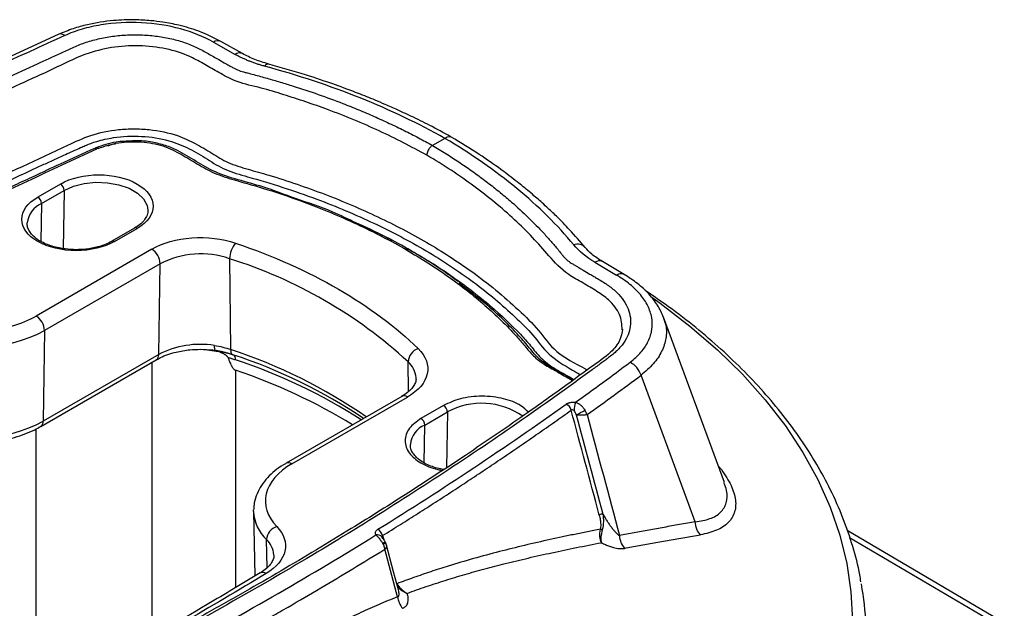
# Model space of a CAD drawing. Header units: millimetres. Extents: x 19 to 819, y 19 to 629.
# Tile 49 of 50: x 734 to 780, y 570 to 598. Entities that reach past the tile are written whole.
import ezdxf

# ---------------------------------------------------------------- set-up
doc = ezdxf.new("R2010")
doc.units = ezdxf.units.MM
doc.header["$LTSCALE"] = 3

msp = doc.modelspace()

# ---------------------------------------------------------------- linework, layer by layer
for p, q in [((736.05, 597.019), (732.782, 595.52)), ((743.303, 596.649), (744.317, 596.077)), ((744.667, 596.112), (743.653, 596.684)), ((754.155, 592.142), (753.577, 591.808)), ((736.128, 590.004), (735.068, 589.392)), ((735.242, 589.086), (736.303, 589.698)), ((736.303, 589.698), (736.262, 586.973)), ((735.242, 589.086), (735.215, 587.313)), ((740.23, 588.775), (740.23, 588.746)), ((739.608, 587.936), (738.547, 587.324)), ((738.671, 587.312), (739.731, 587.924)), ((740.416, 586.949), (734.996, 583.82)), ((744.064, 586.506), (744.11, 582.251)), ((761.193, 586.335), (762.21, 585.734)), ((762.559, 585.769), (761.542, 586.37)), ((740.805, 586.268), (735.385, 583.139)), ((740.74, 582.016), (740.805, 586.268)), ((764.369, 583.814), (764.388, 583.759)), ((767.263, 576.018), (764.408, 583.767)), ((735.385, 583.139), (735.32, 578.887)), ((742.924, 582.248), (743.54, 582.152)), ((743.388, 582.225), (744.172, 582.038)), ((735.206, 578.643), (740.627, 581.772)), ((740.74, 582.016), (735.32, 578.887)), ((740.416, 581.651), (740.416, 569.543)), ((744.343, 581.275), (744.343, 571.1)), ((752.458, 580.282), (752.432, 581.675)), ((765.599, 574.984), (763.354, 581.047)), ((752.134, 580.054), (746.713, 576.924)), ((746.988, 576.897), (752.409, 580.026)), ((754.097, 579.631), (753.037, 579.019)), ((753.211, 578.712), (754.272, 579.325)), ((754.272, 579.325), (754.232, 576.712)), ((734.996, 566.805), (734.996, 578.533)), ((753.184, 576.94), (753.211, 578.712)), ((765.898, 574.176), (765.599, 574.984)), ((745.188, 574.663), (745.188, 574.738)), ((745.188, 574.663), (745.253, 571.644)), ((751.237, 573.534), (751.288, 573.345)), ((794.675, 561.051), (773.024, 573.768)), ((773.135, 573.445), (794.3, 561.014)), ((745.821, 572.022), (745.796, 573.344)), ((751.375, 573.207), (751.356, 573.24)), ((751.936, 570.664), (751.341, 572.894)), ((751.904, 571.274), (751.906, 571.277))]:
    msp.add_line(p, q)
at = {"flags": 128}
for points in [[(736.303, 589.698), (736.74, 589.895), (737.245, 590.027), (737.791, 590.084), (738.345, 590.065), (738.874, 589.97), (739.349, 589.804), (739.741, 589.578), (740.028, 589.304), (740.193, 588.998), (740.23, 588.775)], [(763.821, 584.729), (764.256, 584.419), (765.648, 583.351), (766.935, 582.239), (768.112, 581.088), (769.175, 579.9), (770.12, 578.68), (770.946, 577.431), (771.65, 576.157), (772.228, 574.862), (772.68, 573.551), (773.004, 572.227), (773.198, 570.895), (773.263, 569.559)], [(743.418, 582.213), (743.404, 582.212), (743.392, 582.22), (743.381, 582.237), (743.372, 582.263), (743.364, 582.296), (743.359, 582.338), (743.355, 582.386), (743.354, 582.44)], [(744.11, 582.251), (744.113, 582.202), (744.119, 582.158), (744.128, 582.119), (744.141, 582.085), (744.157, 582.056), (744.176, 582.034), (744.197, 582.018), (744.221, 582.009)], [(751.98, 570.99), (751.753, 571.837), (751.421, 573.081)]]:
    msp.add_lwpolyline(points, dxfattribs=at)
for centre, radius, start, end in [((736.135, 596.741), 0.291, 47.6505, 106.9906), ((743.508, 596.362), 0.353, 65.6426, 125.5564), ((744.521, 595.801), 0.344, 64.6595, 126.4236), ((745.881, 595.42), 0.203, 86.0158, 149.879), ((737.771, 591.571), 0.106, 46.9159, 104.1988), ((737.83, 591.608), 0.0942, 43.5118, 113.8002), ((735.925, 589.685), 0.379, 1.9773, 57.4454), ((735.69, 588.05), 1.128, 113.3672, 173.2658), ((734.864, 589.073), 0.379, 1.9773, 57.4454), ((739.659, 587.823), 0.124, 54.3212, 114.3684), ((738.598, 587.211), 0.124, 54.2682, 114.9748), ((745.186, 586.495), 1.122, 138.6458, 179.4312), ((739.963, 586.239), 0.843, 1.9773, 57.4454), ((760.373, 586.689), 0.497, 42.8554, 110.4447), ((742.716, 582.527), 4.201, 71.2938, 117.061), ((737.401, 565.301), 22.227, 47.4482, 72.5572), ((761.397, 586.055), 0.347, 65.2663, 126.1594), ((762.414, 585.455), 0.346, 65.1963, 126.1658), ((734.542, 583.11), 0.843, 1.9773, 57.4454), ((731.948, 589.866), 7.555, 252.1583, 297.0642), ((742.691, 578.254), 4.238, 81.0019, 117.4064), ((743.398, 582.04), 0.18, 38.2192, 57.2334), ((736.373, 558.69), 24.799, 55.3586, 71.8188), ((753.131, 581.63), 0.7, 108.7872, 176.3411), ((740.469, 581.994), 0.272, 305.3047, 4.6614), ((736.324, 558.022), 25.253, 56.2657, 71.7774), ((744.097, 581.811), 0.238, 351.1065, 53.4273), ((736.278, 557.367), 25.702, 57.1283, 71.7385), ((736.054, 556.327), 26.29, 58.4104, 71.6204), ((751.708, 580.848), 1.099, 4.4554, 48.7853), ((762.386, 580.747), 1.013, 17.258, 63.3664), ((752.248, 579.802), 0.276, 54.3212, 114.3684), ((753.893, 579.312), 0.379, 1.9773, 57.4454), ((755.88, 576.373), 3.361, 54.917, 118.576), ((759.624, 579.272), 0.477, 16.7725, 62.174), ((761.883, 579.312), 1.673, 163.847, 177.4564), ((758.936, 582.138), 3.253, 295.1641, 303.1313), ((752.833, 578.699), 0.379, 1.9773, 57.4454), ((731.948, 585.486), 7.411, 252.1583, 297.0642), ((735.057, 578.861), 0.264, 303.8155, 5.564), ((753.659, 577.677), 1.128, 113.3672, 173.2658), ((746.827, 576.672), 0.277, 54.3981, 113.4961), ((747.113, 574.751), 1.927, 182.6081, 226.8829), ((761.557, 574.23), 0.31, 88.1969, 121.0325), ((746.483, 573.298), 0.689, 107.4809, 176.1775), ((750.998, 573.322), 0.251, 35.6437, 106.3176), ((750.757, 573.402), 0.498, 15.3283, 58.5569), ((761.682, 574.565), 0.774, 252.2279, 259.0132), ((763.318, 573.566), 0.973, 182.0751, 220.3215), ((745.057, 572.558), 1.079, 4.2021, 46.7694), ((749.572, 576.148), 3.412, 299.335, 301.5391), ((751.131, 573.445), 0.34, 293.3413, 315.6149), ((745.624, 571.539), 0.27, 53.8002, 118.3354), ((759.865, 568.759), 14.047, 354.406, 10.2812), ((753.058, 570.838), 1.135, 188.8518, 218.7391)]:
    msp.add_arc(centre, radius, start, end)
for points, knots in [([(743.653, 596.683), (743.32, 596.851), (742.718, 597.154), (741.771, 597.431), (741.004, 597.583), (740.313, 597.667), (739.541, 597.709), (738.531, 597.674), (737.554, 597.519), (736.697, 597.285), (736.273, 597.11), (736.05, 597.019)], [0, 0, 0, 0, 0.1574575, 0.2845118, 0.3803077, 0.4502733, 0.5405773, 0.6613788, 0.8145476, 0.9027985, 1, 1, 1, 1]), ([(743.303, 596.649), (742.849, 596.905), (742.334, 597.114), (741.179, 597.429), (740.57, 597.526), (739.289, 597.593), (738.654, 597.559), (737.723, 597.404), (737.427, 597.337), (736.859, 597.17), (736.587, 597.071), (736.331, 596.956)], [0, 0, 0, 0, 0.25, 0.25, 0.5, 0.5, 0.75, 0.75, 0.875, 0.875, 1, 1, 1, 1]), ([(710.376, 566.869), (710.264, 566.933), (710.04, 567.06), (709.71, 567.255), (709.385, 567.452), (709.067, 567.652), (708.754, 567.855), (708.446, 568.06), (708.145, 568.269), (707.849, 568.481), (707.558, 568.695), (707.274, 568.912), (706.995, 569.132), (706.542, 569.502), (705.937, 570.03), (705.338, 570.612), (704.887, 571.087), (704.618, 571.388), (704.409, 571.631), (704.299, 571.769), (704.221, 571.86), (704.165, 571.919), (704.09, 571.99), (703.983, 572.068), (703.883, 572.132), (703.752, 572.206), (703.564, 572.312), (703.26, 572.482), (702.939, 572.664), (702.635, 572.833), (702.386, 572.972), (702.152, 573.117), (701.867, 573.323), (701.567, 573.601), (701.301, 573.964), (701.134, 574.346), (701.071, 574.739), (701.113, 575.133), (701.26, 575.52), (701.507, 575.89), (701.794, 576.179), (702.068, 576.394), (702.357, 576.603), (702.734, 576.881), (703.166, 577.196), (708.077, 580.753), (718.135, 587.234), (729.589, 593.142), (735.962, 596.056), (736.602, 596.346), (736.97, 596.511), (737.364, 596.658), (737.894, 596.81), (738.572, 596.933), (739.273, 596.997), (739.983, 596.997), (740.681, 596.935), (741.353, 596.813), (741.878, 596.661), (742.269, 596.514), (742.546, 596.39), (742.803, 596.254), (743.05, 596.112), (743.301, 595.972), (743.583, 595.813), (743.833, 595.673), (744.05, 595.551), (744.183, 595.477), (744.311, 595.408), (744.436, 595.35), (744.573, 595.298), (744.724, 595.253), (744.932, 595.197), (745.306, 595.101), (745.823, 594.958), (746.437, 594.781), (747.241, 594.534), (748.226, 594.206), (749.246, 593.829), (750.117, 593.481), (750.844, 593.17), (751.555, 592.848), (752.247, 592.514), (752.924, 592.168), (753.359, 591.929), (753.577, 591.808)], [0, 0, 0, 0, 0.005351, 0.010698, 0.016041, 0.021383, 0.026724, 0.032067, 0.037411, 0.042759, 0.048112, 0.053471, 0.058838, 0.064214, 0.080212, 0.096188, 0.104193, 0.112201, 0.116217, 0.120232, 0.121161, 0.122233, 0.124209, 0.126053, 0.128102, 0.129289, 0.132281, 0.137077, 0.143677, 0.147571, 0.151465, 0.155436, 0.159247, 0.166987, 0.174706, 0.182458, 0.190162, 0.197901, 0.205613, 0.21334, 0.22108, 0.224964, 0.228865, 0.236663, 0.245576, 0.25226, 0.501625, 0.750831, 0.766423, 0.774218, 0.778115, 0.782023, 0.789933, 0.797823, 0.805753, 0.813638, 0.82154, 0.829448, 0.837334, 0.84131, 0.84527, 0.849218, 0.853171, 0.857123, 0.861076, 0.866584, 0.868981, 0.871363, 0.872921, 0.874919, 0.876795, 0.878469, 0.880668, 0.884555, 0.892314, 0.900067, 0.907787, 0.923145, 0.938596, 0.94885, 0.959083, 0.969306, 0.979527, 0.989756, 1, 1, 1, 1]), ([(753.312, 591.357), (752.581, 591.744), (751.117, 592.519), (749.164, 593.313), (747.643, 593.855), (746.601, 594.187), (745.542, 594.516), (744.44, 594.741), (743.662, 595.169), (742.98, 595.548), (742.258, 595.979), (741.256, 596.334), (739.982, 596.508), (738.67, 596.454), (737.251, 596.121), (735.948, 595.455), (734.408, 594.768), (732.888, 594.047), (730.297, 592.805), (726.86, 591.083), (722.641, 588.845), (718.232, 586.373), (713.519, 583.556), (708.581, 580.362), (705.097, 577.972), (703.025, 576.429), (702.139, 575.84), (701.601, 575.163), (701.396, 574.671), (701.467, 574.435), (701.467, 574.435)], [0, 0, 0, 0, 0.042128, 0.084393, 0.101121, 0.117907, 0.134739, 0.152114, 0.166516, 0.179702, 0.192537, 0.210634, 0.228732, 0.246828, 0.264907, 0.291691, 0.319169, 0.34665, 0.374125, 0.460411, 0.537431, 0.614494, 0.71835, 0.822168, 0.926022, 0.945497, 0.964595, 0.982292, 0.999989, 1, 1, 1, 1]), ([(745.705, 595.522), (745.648, 595.538), (745.534, 595.57), (745.368, 595.622), (745.205, 595.677), (745.046, 595.735), (744.892, 595.797), (744.742, 595.862), (744.596, 595.93), (744.453, 596.002), (744.362, 596.052), (744.317, 596.077)], [0, 0, 0, 0, 0.111797, 0.223067, 0.333962, 0.444633, 0.555233, 0.665918, 0.776839, 0.88815, 1, 1, 1, 1]), ([(745.895, 595.622), (745.669, 595.69), (745.22, 595.825), (744.851, 596.016), (744.667, 596.112)], [0, 0, 0, 0, 0.501661, 1, 1, 1, 1]), ([(754.551, 592.151), (754.222, 592.333), (753.614, 592.669), (752.737, 593.106), (751.999, 593.45), (751.399, 593.716), (750.786, 593.975), (750.014, 594.285), (748.933, 594.686), (747.54, 595.156), (746.476, 595.458), (745.895, 595.622)], [0, 0, 0, 0, 0.129119, 0.238445, 0.327992, 0.397772, 0.452729, 0.54311, 0.664466, 0.816771, 1, 1, 1, 1]), ([(754.155, 592.142), (752.928, 592.835), (751.597, 593.469), (748.768, 594.601), (747.268, 595.099), (745.705, 595.522)], [0, 0, 0, 0, 0.5, 0.5, 1, 1, 1, 1]), ([(728.057, 587.788), (729.436, 588.48), (732.194, 589.862), (735.417, 591.312), (737.532, 592.321), (738.634, 592.552), (739.574, 592.602), (740.524, 592.552), (741.554, 592.34), (742.475, 591.899), (743.231, 591.456), (743.954, 590.979), (744.933, 590.695), (746.487, 590.257), (748.563, 589.543), (751.046, 588.487), (753.343, 587.284), (755.157, 586.115), (756.56, 585.044), (757.608, 584.107), (758.602, 583.164), (759.27, 582.106), (760.3, 581.594), (760.788, 581.312), (760.826, 581.29)], [0, 0, 0, 0, 0.124477, 0.248793, 0.279162, 0.310466, 0.326799, 0.343227, 0.375203, 0.399339, 0.424102, 0.448926, 0.473248, 0.497797, 0.567186, 0.637296, 0.70775, 0.77819, 0.82231, 0.866187, 0.909733, 0.952856, 0.996369, 1, 1, 1, 1]), ([(728.222, 587.481), (729.717, 588.226), (731.871, 589.299), (734.167, 590.376), (735.023, 590.772), (735.29, 590.895), (735.557, 591.018), (735.824, 591.141), (736.092, 591.263), (736.51, 591.453), (736.91, 591.633), (737.387, 591.849), (737.88, 592.032), (738.762, 592.226), (739.944, 592.281), (741.198, 592.085), (742.207, 591.664), (743.024, 591.17), (743.826, 590.645), (745.683, 590.136), (748.073, 589.373), (750.867, 588.192), (752.92, 587.111), (754.438, 586.165), (755.517, 585.409), (756.526, 584.616), (757.443, 583.786), (758.327, 582.94), (758.948, 582.01), (759.86, 581.443), (760.389, 581.138), (760.517, 581.064)], [0, 0, 0, 0, 0.136413, 0.196437, 0.204298, 0.21216, 0.220022, 0.227884, 0.235746, 0.243609, 0.264561, 0.270745, 0.285553, 0.30483, 0.335347, 0.365859, 0.392397, 0.420156, 0.447766, 0.474905, 0.560424, 0.636983, 0.713135, 0.752039, 0.79111, 0.830276, 0.869618, 0.908869, 0.948395, 0.987467, 1, 1, 1, 1]), ([(739.516, 592.02), (739.252, 592.011), (738.638, 591.991), (738.107, 591.806), (737.804, 591.7)], [0, 0, 0, 0, 0.428717, 1, 1, 1, 1]), ([(737.898, 591.672), (738.21, 591.776), (738.678, 591.932), (739.391, 591.99), (740.102, 591.98), (740.985, 591.821), (741.804, 591.396), (742.553, 590.945), (743.324, 590.49), (744.485, 590.13), (745.864, 589.754), (747.753, 589.1), (749.928, 588.214), (752.21, 587.043), (754.23, 585.773), (755.968, 584.426), (757.108, 583.328), (757.821, 582.53), (758.174, 582.069), (758.647, 581.645), (759.277, 581.292), (759.775, 581.011), (760.074, 580.838), (760.148, 580.795)], [0, 0, 0, 0, 0.034688, 0.052152, 0.069495, 0.10414, 0.139493, 0.175499, 0.210572, 0.246233, 0.303154, 0.35993, 0.461059, 0.562912, 0.657506, 0.752466, 0.84663, 0.873935, 0.904337, 0.931822, 0.958637, 0.989773, 1, 1, 1, 1]), ([(738.357, 591.797), (738.468, 591.842), (738.582, 591.888), (738.715, 591.893), (738.719, 591.894)], [0, 0, 0, 0, 0.968303, 1, 1, 1, 1]), ([(747.149, 589.32), (746.646, 589.513), (745.783, 589.844), (744.472, 590.192), (743.35, 590.537), (742.645, 590.98), (742.064, 591.319), (741.607, 591.584), (741.073, 591.819), (740.404, 591.976), (739.868, 592.049), (739.561, 592.024), (739.516, 592.02)], [0, 0, 0, 0, 0.1978907, 0.339787, 0.4755996, 0.6124491, 0.6802785, 0.7477574, 0.8246202, 0.8981288, 0.9851882, 1, 1, 1, 1]), ([(754.506, 592.174), (754.502, 592.177), (754.477, 592.197), (754.4, 592.213), (754.285, 592.207), (754.193, 592.161), (754.155, 592.142)], [0, 0, 0, 0, 0.046107, 0.299116, 0.711282, 1, 1, 1, 1]), ([(760.199, 587.155), (759.436, 588.075), (758.542, 588.958), (756.518, 590.628), (755.388, 591.415), (754.155, 592.142)], [0, 0, 0, 0, 0.5, 0.5, 1, 1, 1, 1]), ([(760.737, 587.027), (760.497, 587.307), (760.072, 587.802), (759.455, 588.431), (758.997, 588.867), (758.667, 589.167), (758.393, 589.408), (758.03, 589.717), (757.498, 590.15), (756.725, 590.735), (755.709, 591.445), (754.902, 591.935), (754.459, 592.204)], [0, 0, 0, 0, 0.146497, 0.25958, 0.339283, 0.386189, 0.426624, 0.475013, 0.562921, 0.677972, 0.823679, 1, 1, 1, 1]), ([(703.984, 572.195), (704.094, 572.276), (704.43, 572.524), (704.996, 572.934), (706.172, 573.78), (708.899, 575.693), (713.316, 578.61), (719.071, 582.099), (725.082, 585.44), (731.319, 588.644), (735.668, 590.647), (737.844, 591.649)], [0, 0, 0, 0, 0.011232, 0.034108, 0.05698, 0.128856, 0.303025, 0.477218, 0.651514, 0.825654, 1, 1, 1, 1]), ([(753.577, 591.808), (753.682, 591.746), (753.893, 591.62), (754.202, 591.429), (754.507, 591.235), (754.807, 591.038), (755.102, 590.839), (755.392, 590.638), (755.677, 590.434), (755.957, 590.227), (756.232, 590.018), (756.502, 589.807), (756.767, 589.592), (757.027, 589.376), (757.471, 588.994), (758.076, 588.439), (758.682, 587.82), (759.137, 587.314), (759.411, 586.993), (759.594, 586.765), (759.696, 586.634), (759.803, 586.508), (759.934, 586.396), (760.093, 586.293), (760.314, 586.161), (760.604, 585.99), (760.908, 585.809), (761.102, 585.695), (761.254, 585.604), (761.365, 585.539), (761.533, 585.442), (761.796, 585.278), (762.15, 585.004), (762.485, 584.642), (762.72, 584.255), (762.854, 583.852), (762.879, 583.442), (762.798, 583.036), (762.642, 582.709), (762.468, 582.459), (762.314, 582.279), (762.134, 582.105), (761.971, 581.97), (761.816, 581.854), (761.671, 581.748), (761.414, 581.558), (760.919, 581.193), (758.158, 579.182), (753.02, 575.675), (745.293, 570.978), (737.117, 566.548), (731.205, 563.696), (727.901, 562.199), (727.502, 562.019), (727.256, 561.909), (727.165, 561.868), (727.009, 561.8), (726.687, 561.675), (726.169, 561.522), (725.507, 561.395), (724.817, 561.33), (724.116, 561.327), (723.422, 561.388), (722.75, 561.509), (722.122, 561.688), (721.644, 561.88), (721.298, 562.055), (721.022, 562.218), (720.62, 562.457), (720.217, 562.695), (719.883, 562.894), (719.722, 562.988), (719.598, 563.056), (719.472, 563.114), (719.337, 563.164), (719.189, 563.21), (718.969, 563.272), (718.676, 563.356), (718.33, 563.458), (717.995, 563.56), (717.551, 563.698), (717, 563.879), (716.125, 564.182), (715.056, 564.584), (713.979, 565.035), (713.093, 565.437), (712.386, 565.777), (711.698, 566.129), (711.025, 566.492), (710.593, 566.744), (710.376, 566.869)], [0, 0, 0, 0, 0.005016, 0.010028, 0.015037, 0.020044, 0.02505, 0.030057, 0.035065, 0.040075, 0.04509, 0.050109, 0.055134, 0.060166, 0.065206, 0.081478, 0.097731, 0.105917, 0.114106, 0.118221, 0.12028, 0.122317, 0.126288, 0.12794, 0.130229, 0.136824, 0.141652, 0.144715, 0.146011, 0.148891, 0.149959, 0.153898, 0.16169, 0.169486, 0.177293, 0.185107, 0.192896, 0.200717, 0.208497, 0.21238, 0.216273, 0.220096, 0.224108, 0.225797, 0.228593, 0.231956, 0.239803, 0.255493, 0.380931, 0.506402, 0.631837, 0.7573, 0.765153, 0.772997, 0.774305, 0.775613, 0.776922, 0.780855, 0.788645, 0.796428, 0.804257, 0.812049, 0.819872, 0.827675, 0.83547, 0.843129, 0.846938, 0.850758, 0.856179, 0.866052, 0.869876, 0.872053, 0.873676, 0.875518, 0.877402, 0.878982, 0.881129, 0.885558, 0.889874, 0.894077, 0.898167, 0.906681, 0.915161, 0.932095, 0.94912, 0.959315, 0.969492, 0.97966, 0.989826, 1, 1, 1, 1]), ([(737.745, 591.674), (737.204, 591.43), (736.244, 590.996), (734.997, 590.418), (734.035, 589.967), (732.658, 589.314), (730.106, 588.076), (726.555, 586.273), (722.618, 584.157), (718.86, 582.037), (716.427, 580.562), (715.182, 579.807)], [0, 0, 0, 0, 0.067464, 0.119718, 0.156953, 0.18926, 0.294682, 0.484258, 0.653525, 0.822796, 1, 1, 1, 1]), ([(737.804, 591.7), (737.795, 591.696), (737.775, 591.688), (737.756, 591.679), (737.745, 591.674)], [0, 0, 0, 0, 0.452431, 1, 1, 1, 1]), ([(753.577, 591.808), (753.565, 591.801), (753.539, 591.785), (753.496, 591.749), (753.448, 591.697), (753.397, 591.627), (753.353, 591.542), (753.32, 591.447), (753.315, 591.387), (753.312, 591.357)], [0, 0, 0, 0, 0.0863499, 0.1931263, 0.3213981, 0.470686, 0.6379842, 0.8172433, 1, 1, 1, 1]), ([(762.477, 583.18), (762.457, 583.42), (762.416, 583.911), (761.937, 584.527), (761.282, 584.994), (760.631, 585.369), (759.732, 585.857), (759.047, 586.622), (758.286, 587.503), (757.434, 588.334), (756.518, 589.136), (755.525, 589.909), (754.463, 590.654), (753.696, 591.122), (753.312, 591.357)], [0, 0, 0, 0, 0.072615, 0.148249, 0.199031, 0.254432, 0.310189, 0.414488, 0.51235, 0.609716, 0.70689, 0.804148, 0.901782, 1, 1, 1, 1]), ([(736.128, 590.004), (737.123, 590.578), (738.737, 590.578), (740.725, 589.43), (740.725, 588.498), (739.731, 587.924)], [0, 0, 0, 0, 0.5, 0.5, 1, 1, 1, 1]), ([(738.671, 587.312), (738.193, 587.036), (737.545, 586.881), (736.194, 586.881), (735.545, 587.036), (734.59, 587.588), (734.322, 587.962), (734.322, 588.742), (734.59, 589.116), (735.068, 589.392)], [0, 0, 0, 0, 0.25, 0.25, 0.5, 0.5, 0.75, 0.75, 1, 1, 1, 1]), ([(747.128, 589.328), (747.159, 589.319), (747.266, 589.284), (747.368, 589.244), (747.44, 589.215)], [0, 0, 0, 0, 0.286293, 1, 1, 1, 1]), ([(750.001, 588.164), (749.632, 588.35), (748.751, 588.792), (747.737, 589.126), (747.149, 589.32)], [0, 0, 0, 0, 0.419888, 1, 1, 1, 1]), ([(740.226, 588.753), (740.227, 588.743), (740.238, 588.656), (740.184, 588.502), (740.052, 588.287), (739.861, 588.096), (739.687, 587.988), (739.606, 587.937)], [0, 0, 0, 0, 0.035809, 0.318726, 0.561379, 0.792943, 1, 1, 1, 1]), ([(736.869, 586.926), (736.694, 586.932), (736.448, 586.941), (736.101, 586.996), (735.822, 587.06), (735.519, 587.161), (735.242, 587.288), (735.001, 587.44), (734.807, 587.61), (734.666, 587.792), (734.578, 587.984), (734.573, 588.111), (734.571, 588.178)], [0, 0, 0, 0, 0.138594, 0.194362, 0.285487, 0.377726, 0.474235, 0.572429, 0.672039, 0.774098, 0.882363, 1, 1, 1, 1]), ([(749.576, 588.366), (749.767, 588.285), (750.439, 588), (751.135, 587.666), (751.616, 587.4), (751.666, 587.373)], [0, 0, 0, 0, 0.2622262, 0.9233115, 1, 1, 1, 1]), ([(754.765, 585.436), (754.554, 585.592), (753.999, 586.002), (753.013, 586.623), (751.679, 587.407), (750.62, 587.885), (750.001, 588.164)], [0, 0, 0, 0, 0.152988, 0.401443, 0.650149, 1, 1, 1, 1]), ([(738.545, 587.325), (738.538, 587.32), (738.451, 587.261), (738.23, 587.167), (737.922, 587.061), (737.61, 586.99), (737.27, 586.939), (737.019, 586.931), (736.869, 586.926)], [0, 0, 0, 0, 0.017639, 0.22638, 0.439998, 0.599126, 0.762037, 1, 1, 1, 1]), ([(740.416, 586.949), (740.923, 587.242), (741.584, 587.429), (743.006, 587.533), (743.726, 587.447), (744.343, 587.236)], [0, 0, 0, 0, 0.5, 0.5, 1, 1, 1, 1]), ([(752.286, 587.032), (752.466, 586.935), (753.308, 586.478), (754.677, 585.58), (756.315, 584.32), (757.436, 583.248), (758.201, 582.423), (758.611, 581.853), (759.268, 581.361), (759.848, 581.058), (760.151, 580.878), (760.212, 580.842)], [0, 0, 0, 0, 0.055222, 0.258347, 0.462452, 0.664901, 0.742567, 0.824975, 0.902781, 0.980543, 1, 1, 1, 1]), ([(761.542, 586.37), (761.365, 586.484), (761.042, 586.693), (760.832, 586.923), (760.737, 587.027)], [0, 0, 0, 0, 0.547742, 1, 1, 1, 1]), ([(762.84, 581.652), (763.037, 581.8), (763.207, 581.956), (763.421, 582.203), (763.485, 582.287), (763.601, 582.461), (763.652, 582.55), (763.781, 582.819), (763.837, 583.001), (763.889, 583.372), (763.886, 583.561), (763.82, 583.932), (763.759, 584.115), (763.625, 584.385), (763.573, 584.475), (763.458, 584.65), (763.394, 584.736), (763.184, 584.988), (763.02, 585.148), (762.646, 585.455), (762.437, 585.6), (762.21, 585.734)], [0, 0, 0, 0, 0.125, 0.125, 0.1875, 0.1875, 0.25, 0.25, 0.375, 0.375, 0.5, 0.5, 0.625, 0.625, 0.6875, 0.6875, 0.75, 0.75, 0.875, 0.875, 1, 1, 1, 1]), ([(764.412, 583.758), (764.327, 583.948), (764.159, 584.326), (763.737, 584.857), (763.214, 585.349), (762.777, 585.629), (762.56, 585.769)], [0, 0, 0, 0, 0.253205, 0.503499, 0.752161, 1, 1, 1, 1]), ([(760.177, 580.816), (760.149, 580.834), (759.88, 581.013), (759.312, 581.302), (758.568, 581.757), (758.131, 582.328), (757.363, 583.201), (756.307, 584.241), (755.258, 585.023), (754.808, 585.358)], [0, 0, 0, 0, 0.012978, 0.128381, 0.23755, 0.348466, 0.464017, 0.769913, 1, 1, 1, 1]), ([(773.664, 571.366), (773.648, 571.475), (773.565, 572.031), (773.293, 573.031), (772.84, 574.368), (772.268, 575.651), (771.606, 576.876), (770.869, 578.035), (770.034, 579.17), (769.105, 580.277), (768.083, 581.354), (766.973, 582.398), (765.774, 583.406), (764.632, 584.282), (763.857, 584.803), (763.54, 585.016)], [0, 0, 0, 0, 0.021231, 0.108843, 0.197799, 0.28814, 0.369507, 0.451087, 0.532842, 0.614737, 0.696735, 0.778801, 0.860904, 0.943019, 1, 1, 1, 1]), ([(729.9, 583.409), (730.712, 583.149), (731.648, 583.048), (733.487, 583.196), (734.34, 583.441), (734.996, 583.82)], [0, 0, 0, 0, 0.5, 0.5, 1, 1, 1, 1]), ([(764.388, 583.759), (764.435, 583.637), (764.56, 583.315), (764.545, 582.773), (764.353, 582.161), (763.967, 581.57), (763.558, 581.221), (763.354, 581.047)], [0, 0, 0, 0, 0.132972, 0.349902, 0.56598, 0.783278, 1, 1, 1, 1]), ([(762.486, 583.208), (762.457, 583.028), (762.4, 582.666), (761.908, 582.042), (760.986, 581.419), (760.025, 580.7), (759.048, 580.003), (757.434, 578.86), (755.256, 577.371), (752.481, 575.554), (750.142, 574.084), (748.135, 572.864), (746.472, 571.877), (744.759, 570.886), (742.978, 569.88), (741.197, 568.9), (739.61, 568.049), (738.223, 567.32), (736.921, 566.647), (735.508, 565.931), (733.996, 565.18), (732.613, 564.507), (731.387, 563.922), (730.326, 563.423), (729.253, 562.922), (728.156, 562.428), (727.108, 561.927), (726.039, 561.544), (724.953, 561.397), (723.967, 561.395), (723.027, 561.517), (722.148, 561.755), (721.369, 562.122), (720.757, 562.51), (720.177, 562.843), (719.693, 563.153), (718.737, 563.418), (717.465, 563.804), (715.822, 564.377), (714.049, 565.096), (712.249, 565.93), (711.121, 566.581), (710.577, 566.896)], [0, 0, 0, 0, 0.01544, 0.031069, 0.053153, 0.075481, 0.097241, 0.118435, 0.182614, 0.238526, 0.294268, 0.327464, 0.360664, 0.394235, 0.429182, 0.465168, 0.497378, 0.520014, 0.543885, 0.570668, 0.598924, 0.627579, 0.646556, 0.665705, 0.685025, 0.704516, 0.724178, 0.74234, 0.756849, 0.770426, 0.783386, 0.796807, 0.810487, 0.824967, 0.83454, 0.844461, 0.854371, 0.878053, 0.904381, 0.933903, 0.968058, 1, 1, 1, 1]), ([(740.633, 581.769), (740.692, 581.804), (740.848, 581.896), (741.164, 582.021), (741.524, 582.127), (741.876, 582.197), (742.255, 582.248), (742.534, 582.256), (742.7, 582.26)], [0, 0, 0, 0, 0.116816, 0.307775, 0.500901, 0.643513, 0.787167, 1, 1, 1, 1]), ([(742.7, 582.26), (742.893, 582.255), (743.132, 582.25), (743.362, 582.217), (743.407, 582.21)], [0, 0, 0, 0, 0.804381, 1, 1, 1, 1]), ([(743.354, 582.44), (743.488, 582.421), (743.619, 582.393), (743.871, 582.328), (743.993, 582.291), (744.11, 582.251)], [0, 0, 0, 0, 0.5, 0.5, 1, 1, 1, 1]), ([(743.418, 582.213), (743.469, 582.204), (743.573, 582.187), (743.73, 582.152), (743.891, 582.111), (744.056, 582.063), (744.166, 582.027), (744.221, 582.009)], [0, 0, 0, 0, 0.182613, 0.374567, 0.574953, 0.783453, 1, 1, 1, 1]), ([(752.906, 582.293), (753.27, 581.937), (753.419, 581.521), (753.239, 580.7), (752.915, 580.319), (752.409, 580.026)], [0, 0, 0, 0, 0.5, 0.5, 1, 1, 1, 1]), ([(743.988, 581.879), (743.986, 581.885), (743.981, 581.896), (743.968, 581.913), (743.95, 581.932), (743.928, 581.952), (743.9, 581.973), (743.866, 581.996), (743.828, 582.02), (743.776, 582.049), (743.711, 582.082), (743.629, 582.119), (743.571, 582.14), (743.54, 582.152)], [0, 0, 0, 0, 0.034554, 0.075093, 0.123082, 0.179475, 0.244926, 0.319933, 0.404914, 0.500264, 0.650221, 0.81638, 1, 1, 1, 1]), ([(743.988, 581.879), (744.003, 581.837), (744.031, 581.756), (744.076, 581.642), (744.121, 581.543), (744.165, 581.46), (744.209, 581.391), (744.253, 581.337), (744.297, 581.296), (744.329, 581.282), (744.343, 581.275)], [0, 0, 0, 0, 0.199137, 0.374783, 0.527443, 0.657886, 0.767357, 0.857964, 0.933415, 1, 1, 1, 1]), ([(743.988, 581.879), (744.045, 581.864), (744.16, 581.832), (744.275, 581.794), (744.332, 581.775)], [0, 0, 0, 0, 0.497401, 1, 1, 1, 1]), ([(752.797, 580.923), (752.8, 580.901), (752.811, 580.815), (752.768, 580.675), (752.655, 580.477), (752.468, 580.284), (752.289, 580.139), (752.155, 580.07), (752.129, 580.056)], [0, 0, 0, 0, 0.088377, 0.339155, 0.546958, 0.749644, 0.949604, 1, 1, 1, 1]), ([(758.073, 579.314), (757.96, 579.425), (757.684, 579.696), (757.053, 579.923), (756.42, 580.042), (755.898, 580.072), (755.379, 580.041), (754.735, 579.928), (754.348, 579.748), (754.097, 579.631)], [0, 0, 0, 0, 0.1425662, 0.3478727, 0.4595372, 0.5712831, 0.6829476, 0.7946935, 1, 1, 1, 1]), ([(751.237, 573.534), (751.515, 573.707), (752.07, 574.052), (752.896, 574.574), (753.717, 575.099), (754.532, 575.627), (755.342, 576.159), (756.146, 576.693), (756.944, 577.23), (757.737, 577.77), (758.524, 578.314), (759.306, 578.86), (759.822, 579.226), (760.08, 579.409)], [0, 0, 0, 0, 0.090844, 0.1817, 0.27257, 0.363453, 0.45435, 0.545259, 0.636181, 0.727116, 0.818064, 0.909026, 1, 1, 1, 1]), ([(759.846, 579.694), (759.857, 579.701), (759.878, 579.714), (759.914, 579.732), (759.953, 579.748), (759.995, 579.761), (760.061, 579.776), (760.157, 579.787), (760.237, 579.781), (760.277, 579.777)], [0, 0, 0, 0, 0.100299, 0.19915, 0.297844, 0.397677, 0.499902, 0.747, 1, 1, 1, 1]), ([(760.277, 579.777), (760.293, 579.772), (760.327, 579.763), (760.378, 579.742), (760.428, 579.715), (760.479, 579.682), (760.545, 579.63), (760.63, 579.544), (760.684, 579.461), (760.714, 579.415)], [0, 0, 0, 0, 0.091808, 0.1877, 0.287813, 0.392174, 0.500701, 0.722354, 1, 1, 1, 1]), ([(753.037, 579.019), (752.834, 578.874), (752.522, 578.65), (752.326, 578.278), (752.273, 577.979), (752.325, 577.678), (752.527, 577.31), (752.995, 576.918), (753.592, 576.665), (753.971, 576.601), (754.044, 576.589)], [0, 0, 0, 0, 0.184641, 0.285066, 0.385564, 0.485989, 0.586487, 0.771128, 0.955769, 1, 1, 1, 1]), ([(760.319, 579.194), (760.303, 579.24), (760.285, 579.283), (760.249, 579.35), (760.23, 579.374), (760.212, 579.386)], [0, 0, 0, 0, 0.5, 0.5, 1, 1, 1, 1]), ([(760.827, 579.199), (760.818, 579.196), (760.797, 579.192), (760.76, 579.185), (760.711, 579.178), (760.65, 579.171), (760.571, 579.167), (760.481, 579.168), (760.391, 579.177), (760.342, 579.189), (760.319, 579.194)], [0, 0, 0, 0, 0.070899, 0.154091, 0.25025, 0.373945, 0.500583, 0.680894, 0.848715, 1, 1, 1, 1]), ([(731.977, 577.863), (732.226, 577.869), (732.578, 577.879), (733.087, 577.94), (733.511, 578.013), (733.996, 578.131), (734.473, 578.291), (734.883, 578.462), (735.111, 578.595), (735.201, 578.647)], [0, 0, 0, 0, 0.21096, 0.296681, 0.437987, 0.583155, 0.737414, 0.896809, 1, 1, 1, 1]), ([(754.095, 576.622), (753.994, 576.643), (753.784, 576.687), (753.488, 576.788), (753.211, 576.915), (752.97, 577.067), (752.776, 577.236), (752.635, 577.419), (752.547, 577.611), (752.542, 577.738), (752.54, 577.805)], [0, 0, 0, 0, 0.106971, 0.222256, 0.342877, 0.465603, 0.590101, 0.717659, 0.852973, 1, 1, 1, 1]), ([(746.719, 576.921), (746.673, 576.897), (746.477, 576.792), (746.178, 576.568), (745.83, 576.25), (745.546, 575.891), (745.336, 575.496), (745.21, 575.111), (745.203, 574.86), (745.2, 574.755)], [0, 0, 0, 0, 0.048672, 0.210335, 0.374189, 0.539862, 0.707466, 0.878218, 1, 1, 1, 1]), ([(746.988, 576.897), (746.332, 576.518), (745.907, 576.026), (745.65, 574.964), (745.825, 574.424), (746.276, 573.956)], [0, 0, 0, 0, 0.5, 0.5, 1, 1, 1, 1]), ([(766.98, 576.785), (767, 576.763), (767.138, 576.614), (767.319, 576.339), (767.611, 575.85), (767.813, 575.264), (767.792, 574.636), (767.482, 574.125), (766.931, 573.75), (766.403, 573.63), (766.14, 573.569)], [0, 0, 0, 0, 0.014467, 0.099811, 0.182802, 0.343746, 0.507658, 0.671435, 0.835894, 1, 1, 1, 1]), ([(765.898, 574.176), (766.138, 574.215), (766.616, 574.294), (767.12, 574.603), (767.389, 575.055), (767.429, 575.541), (767.29, 575.885), (767.24, 576.01)], [0, 0, 0, 0, 0.221638, 0.4415661, 0.6589273, 0.8768724, 1, 1, 1, 1]), ([(761.397, 574.496), (761.406, 574.459), (761.424, 574.388), (761.444, 574.279), (761.458, 574.166), (761.465, 574.05), (761.463, 573.935), (761.451, 573.863), (761.446, 573.829)], [0, 0, 0, 0, 0.172845, 0.33897, 0.499318, 0.682921, 0.8487, 1, 1, 1, 1]), ([(761.567, 574.54), (761.584, 574.428), (761.592, 574.312), (761.585, 574.066), (761.571, 573.936), (761.534, 573.806)], [0, 0, 0, 0, 0.5, 0.5, 1, 1, 1, 1]), ([(761.567, 574.54), (761.583, 574.512), (761.617, 574.45), (761.676, 574.353), (761.748, 574.238), (761.834, 574.109), (761.931, 573.971), (762.029, 573.841), (762.119, 573.734), (762.193, 573.654), (762.252, 573.599), (762.302, 573.557), (762.332, 573.539), (762.345, 573.531)], [0, 0, 0, 0, 0.0715518, 0.1549582, 0.2502647, 0.3748873, 0.5001016, 0.6325689, 0.7501396, 0.8286539, 0.8962714, 0.9532319, 1, 1, 1, 1]), ([(746.276, 573.956), (746.613, 573.607), (746.746, 573.205), (746.568, 572.414), (746.262, 572.045), (745.783, 571.757)], [0, 0, 0, 0, 0.5, 0.5, 1, 1, 1, 1]), ([(765.898, 574.176), (765.652, 574.133), (765.164, 574.05), (764.438, 573.921), (763.727, 573.793), (763.032, 573.664), (762.572, 573.575), (762.345, 573.531)], [0, 0, 0, 0, 0.210357, 0.415519, 0.615503, 0.810325, 1, 1, 1, 1]), ([(766.14, 573.569), (766.072, 573.641), (766.011, 573.735), (765.926, 573.948), (765.902, 574.066), (765.898, 574.176)], [0, 0, 0, 0, 0.5, 0.5, 1, 1, 1, 1]), ([(750.927, 573.563), (750.901, 573.608), (750.895, 573.657), (750.925, 573.749), (750.962, 573.793), (751.017, 573.827)], [0, 0, 0, 0, 0.5, 0.5, 1, 1, 1, 1]), ([(751.243, 573.174), (751.232, 573.192), (751.211, 573.227), (751.178, 573.276), (751.146, 573.32), (751.116, 573.359), (751.076, 573.407), (751.028, 573.46), (750.974, 573.517), (750.943, 573.548), (750.927, 573.563)], [0, 0, 0, 0, 0.1152063, 0.2231853, 0.3235234, 0.4159666, 0.5003987, 0.67769, 0.8441873, 1, 1, 1, 1]), ([(751.356, 573.24), (751.327, 573.287), (751.284, 573.355), (751.234, 573.422), (751.212, 573.452), (751.205, 573.463), (751.202, 573.468)], [0, 0, 0, 0, 0.537119, 0.788594, 0.900591, 1, 1, 1, 1]), ([(761.446, 573.829), (761.244, 573.79), (760.845, 573.712), (760.251, 573.593), (759.671, 573.472), (758.887, 573.304), (757.907, 573.081), (756.704, 572.784), (755.513, 572.464), (754.436, 572.147), (753.501, 571.846), (752.698, 571.572), (752.168, 571.375), (751.906, 571.277)], [0, 0, 0, 0, 0.065027, 0.128403, 0.190131, 0.250219, 0.377983, 0.500822, 0.628778, 0.751134, 0.83614, 0.919083, 1, 1, 1, 1]), ([(761.495, 573.2), (761.46, 573.281), (761.438, 573.378), (761.421, 573.593), (761.426, 573.71), (761.446, 573.829)], [0, 0, 0, 0, 0.5, 0.5, 1, 1, 1, 1]), ([(761.534, 573.806), (761.502, 573.692), (761.481, 573.578), (761.468, 573.372), (761.475, 573.278), (761.495, 573.2)], [0, 0, 0, 0, 0.5, 0.5, 1, 1, 1, 1]), ([(762.576, 572.936), (762.805, 572.98), (763.27, 573.067), (763.97, 573.194), (764.683, 573.321), (765.408, 573.446), (765.894, 573.528), (766.14, 573.569)], [0, 0, 0, 0, 0.191294, 0.386881, 0.586826, 0.791183, 1, 1, 1, 1]), ([(751.341, 572.894), (751.338, 572.914), (751.332, 572.947), (751.322, 572.988), (751.31, 573.03), (751.294, 573.077), (751.275, 573.115), (751.266, 573.133)], [0, 0, 0, 0, 0.245341, 0.413328, 0.499987, 0.766315, 1, 1, 1, 1]), ([(751.416, 573.08), (751.419, 573.072), (751.431, 573.042), (751.407, 572.976), (751.363, 572.921), (751.341, 572.894)], [0, 0, 0, 0, 0.1510362, 0.5819017, 1, 1, 1, 1]), ([(751.42, 573.09), (751.417, 573.099), (751.412, 573.117), (751.401, 573.146), (751.389, 573.178), (751.38, 573.197), (751.375, 573.207)], [0, 0, 0, 0, 0.2382515, 0.4683047, 0.713514, 1, 1, 1, 1]), ([(752.384, 570.828), (752.532, 570.882), (752.828, 570.989), (753.274, 571.143), (753.723, 571.292), (754.176, 571.437), (754.633, 571.577), (755.094, 571.714), (755.56, 571.847), (756.031, 571.976), (756.507, 572.102), (757.188, 572.275), (758.081, 572.49), (759.192, 572.738), (760.336, 572.977), (761.104, 573.125), (761.495, 573.2)], [0, 0, 0, 0, 0.047831, 0.096017, 0.144611, 0.193662, 0.243216, 0.293318, 0.344008, 0.395325, 0.447304, 0.49998, 0.618778, 0.741554, 0.868559, 1, 1, 1, 1]), ([(761.495, 573.2), (761.527, 573.184), (761.591, 573.152), (761.687, 573.109), (761.782, 573.07), (761.876, 573.035), (761.969, 573.004), (762.079, 572.973), (762.202, 572.945), (762.337, 572.926), (762.464, 572.921), (762.539, 572.931), (762.576, 572.936)], [0, 0, 0, 0, 0.0863701, 0.1710834, 0.2544308, 0.3367239, 0.4182924, 0.4994808, 0.6269518, 0.7502229, 0.8773668, 1, 1, 1, 1]), ([(742.115, 567.568), (742.379, 567.711), (742.908, 567.997), (743.695, 568.43), (744.479, 568.865), (745.258, 569.303), (746.033, 569.743), (747.062, 570.333), (748.336, 571.077), (749.849, 571.98), (750.844, 572.589), (751.341, 572.894)], [0, 0, 0, 0, 0.083333, 0.166667, 0.25, 0.333334, 0.416667, 0.500001, 0.666667, 0.833334, 1, 1, 1, 1]), ([(746.126, 572.627), (746.129, 572.605), (746.141, 572.519), (746.097, 572.379), (745.985, 572.181), (745.797, 571.988), (745.63, 571.851), (745.51, 571.788), (745.497, 571.781)], [0, 0, 0, 0, 0.090339, 0.347608, 0.56079, 0.768722, 0.973858, 1, 1, 1, 1]), ([(745.489, 571.786), (744.665, 571.29), (742.472, 569.97), (739.832, 568.451), (737.991, 567.443), (737.585, 567.221)], [0, 0, 0, 0, 0.319384, 0.849864, 1, 1, 1, 1]), ([(751.906, 571.277), (751.958, 571.191), (752.028, 571.108), (752.191, 570.956), (752.283, 570.888), (752.384, 570.828)], [0, 0, 0, 0, 0.5, 0.5, 1, 1, 1, 1]), ([(751.94, 571.137), (751.953, 571.121), (751.996, 571.07), (752.134, 570.958), (752.284, 570.88), (752.384, 570.828)], [0, 0, 0, 0, 0.127141, 0.418037, 1, 1, 1, 1]), ([(751.936, 570.664), (751.791, 570.605), (751.502, 570.489), (751.069, 570.306), (750.639, 570.118), (750.212, 569.925), (749.787, 569.727), (749.365, 569.522), (748.946, 569.313), (748.529, 569.097), (748.115, 568.876), (747.704, 568.65), (747.425, 568.492), (747.033, 568.266), (746.524, 567.964), (745.769, 567.491), (745.01, 566.993), (744.246, 566.467), (743.478, 565.917), (742.967, 565.531), (742.71, 565.337)], [0, 0, 0, 0, 0.046626, 0.092961, 0.139013, 0.184791, 0.230302, 0.275555, 0.32056, 0.365325, 0.409859, 0.454171, 0.498271, 0.500004, 0.581301, 0.663338, 0.746172, 0.829858, 0.91445, 1, 1, 1, 1]), ([(751.936, 570.664), (751.946, 570.665), (751.965, 570.668), (751.987, 570.689), (752.002, 570.721), (752.012, 570.781), (752.006, 570.873), (751.988, 570.95), (751.979, 570.99)], [0, 0, 0, 0, 0.09964, 0.196161, 0.299025, 0.415019, 0.694948, 1, 1, 1, 1]), ([(752.172, 570.128), (752.189, 570.135), (752.221, 570.149), (752.265, 570.175), (752.304, 570.206), (752.35, 570.252), (752.396, 570.318), (752.433, 570.417), (752.447, 570.537), (752.433, 570.678), (752.401, 570.777), (752.384, 570.828)], [0, 0, 0, 0, 0.062024, 0.123998, 0.186387, 0.249646, 0.373309, 0.498984, 0.658178, 0.823799, 1, 1, 1, 1])]:
    msp.add_open_spline(points, degree=3, knots=knots)
for points in [[(736.331, 596.956), (735.242, 596.467), (734.163, 595.972), (733.092, 595.471)], [(737.898, 591.672), (737.88, 591.665), (737.862, 591.657), (737.844, 591.649)], [(744.343, 587.236), (747.874, 586.032), (750.819, 584.331), (752.906, 582.293)], [(761.193, 586.335), (760.784, 586.576), (760.452, 586.85), (760.199, 587.155)], [(760.277, 579.777), (761.143, 580.397), (761.997, 581.022), (762.84, 581.652)], [(760.827, 579.199), (761.68, 579.81), (762.522, 580.426), (763.354, 581.047)], [(751.017, 573.827), (754.074, 575.722), (757.019, 577.679), (759.846, 579.694)], [(760.212, 579.386), (760.16, 579.423), (760.107, 579.433), (760.08, 579.409)], [(761.397, 574.496), (760.959, 576.134), (760.52, 577.772), (760.08, 579.409)], [(760.827, 579.199), (760.798, 579.269), (760.757, 579.34), (760.714, 579.415)], [(760.319, 579.194), (760.736, 577.643), (761.151, 576.092), (761.567, 574.54)], [(760.827, 579.199), (761.333, 577.31), (761.84, 575.421), (762.345, 573.531)], [(741.608, 568.183), (744.817, 569.914), (747.926, 571.709), (750.927, 573.563)], [(751.237, 573.534), (751.207, 573.514), (751.205, 573.459), (751.228, 573.401)], [(751.266, 573.133), (751.259, 573.147), (751.251, 573.16), (751.243, 573.174)], [(745.783, 571.757), (743.181, 570.193), (740.57, 568.686), (737.861, 567.184)]]:
    msp.add_open_spline(points, degree=3)

doc.saveas('drawing.dxf')
